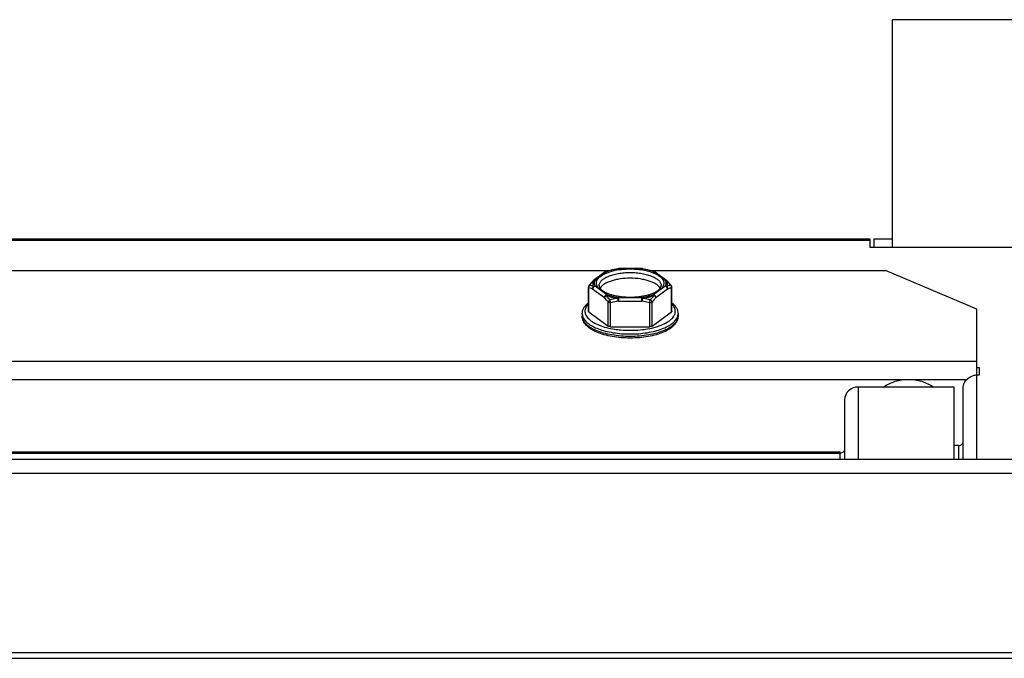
# Model space of a CAD drawing. Header units: millimetres. Extents: x -740 to 33545, y 5178 to 22494.
# Tile 76 of 256: x 9301.93 to 9312.72, y 6698.46 to 6705.45. Entities that reach past the tile are written whole.
import ezdxf

# ---------------------------------------------------------------- set-up
doc = ezdxf.new("R2010")
doc.units = ezdxf.units.MM
doc.header["$MEASUREMENT"] = 0
doc.layers.add('_IS_Centralki', color=3, linetype='Continuous', lineweight=30)

# ---------------------------------------------------------------- blocks, each defined once
blk = doc.blocks.new('Centrala_kuchnia')
at = {"layer": '_IS_Centralki', "linetype": 'Continuous'}
for p, q in [((16790.39, -2219.5), (16790.39, -1341)), ((16791.89, -2219.5), (16791.89, -1341)), ((16811.55, -2219.5), (16811.55, -1341)), ((16812.19, -2219.5), (16812.19, -1341)), ((16742.23, -1967.5), (16742.23, -2005.5)), ((16767.17, -1969), (16767.17, -2008)), ((16780.33, -1996), (16781.18, -1996)), ((16780.33, -1996.25), (16780.33, -1996)), ((16781.18, -1996), (16781.18, -1996.25)), ((16773.93, -1996.25), (16769.7, -2006.25)), ((16781.18, -1996.25), (16773.93, -1996.25)), ((16779.63, -2192.25), (16779.63, -1996.25)), ((16790.39, -1996.25), (16781.18, -1996.25)), ((16781.63, -2191.14), (16781.63, -1997.36)), ((16790.39, -1997.75), (16782.53, -1997.75)), ((16788.88, -1998.25), (16790.39, -1998.25)), ((16788.88, -1998.25), (16788.88, -1998.75)), ((16790.39, -1998.75), (16782.47, -1998.75)), ((16782.47, -1998.75), (16782.47, -2009.25)), ((16767.17, -2005.5), (16742.23, -2005.5)), ((16766.23, -2007.5), (16766.23, -2005.5)), ((16769.7, -2031.96), (16769.7, -2006.25)), ((16767.17, -2007.5), (16766.23, -2007.5)), ((16766.23, -2008), (16767.17, -2008)), ((16766.23, -2180.5), (16766.23, -2008)), ((16766.37, -2180.5), (16766.37, -2008)), ((16782.47, -2009.25), (16790.39, -2009.25)), ((16783.83, -2010.75), (16790.39, -2010.75)), ((16790.39, -2011.25), (16789.58, -2011.25)), ((16789.58, -2177.25), (16789.58, -2011.25)), ((16789.72, -2177.25), (16789.72, -2011.25)), ((16774.44, -2029), (16774.71, -2029)), ((16769.83, -2031.69), (16770.78, -2030.4)), ((16769.86, -2031.51), (16770.81, -2030.22)), ((16772.34, -2031.69), (16771.4, -2030.4)), ((16774.17, -2029.68), (16771.55, -2029.68)), ((16774.23, -2029.72), (16771.61, -2029.72)), ((16772.68, -2031.43), (16771.73, -2030.14)), ((16775.8, -2031.85), (16774.23, -2029.72)), ((16769.82, -2031.59), (16769.83, -2031.58)), ((16775.8, -2031.85), (16773.17, -2031.85)), ((16775.86, -2032.11), (16773.24, -2032.11)), ((16775.86, -2036.39), (16775.86, -2032.11)), ((16769.5, -2032.91), (16769.5, -2032.96)), ((16769.53, -2032.96), (16769.5, -2032.96)), ((16769.5, -2032.96), (16769.5, -2035.54)), ((16769.53, -2032.96), (16769.53, -2035.54)), ((16773.05, -2032.96), (16772.65, -2032.96)), ((16772.65, -2035.54), (16772.65, -2032.96)), ((16773.05, -2035.54), (16773.05, -2032.96)), ((16769.5, -2035.54), (16769.53, -2035.54)), ((16769.5, -2035.59), (16769.5, -2035.54)), ((16772.65, -2035.54), (16773.05, -2035.54)), ((16769.7, -2151.96), (16769.7, -2036.54)), ((16769.83, -2036.91), (16769.82, -2036.91)), ((16769.83, -2036.81), (16770.78, -2038.1)), ((16769.83, -2036.91), (16769.83, -2036.91)), ((16769.86, -2036.98), (16770.81, -2038.28)), ((16771.4, -2038.1), (16772.34, -2036.81)), ((16771.73, -2038.36), (16772.68, -2037.07)), ((16775.8, -2036.65), (16773.17, -2036.65)), ((16775.86, -2036.39), (16773.24, -2036.39)), ((16774.23, -2038.78), (16775.8, -2036.65)), ((16774.17, -2038.82), (16771.55, -2038.82)), ((16774.23, -2038.78), (16771.61, -2038.78)), ((16774.44, -2039.5), (16774.71, -2039.5))]:
    blk.add_line(p, q, dxfattribs=at)
for points in [[(16771.36, -2029.74), (16771.27, -2029.81), (16771.17, -2029.89), (16771.08, -2029.98), (16770.99, -2030.05), (16770.9, -2030.13), (16770.85, -2030.18)], [(16769.83, -2031.58), (16769.81, -2031.63), (16769.79, -2031.69), (16769.76, -2031.76), (16769.76, -2031.78)], [(16769.76, -2036.72), (16769.76, -2036.74), (16769.79, -2036.81), (16769.81, -2036.87), (16769.83, -2036.92)], [(16770.85, -2038.32), (16770.9, -2038.37), (16770.99, -2038.45), (16771.08, -2038.53), (16771.17, -2038.61), (16771.28, -2038.69), (16771.36, -2038.76)]]:
    blk.add_lwpolyline(points, dxfattribs=at)
for centre, radius, start, end in [((16782.83, -1996.25), 1.65, 180.0182, 188.2945), ((16782.82, -1996.25), 1.64, 188.2725, 195.4457), ((16771.05, -2030.4), 0.3, 132.8932, 143.7806), ((16775.38, -2035.25), 6.78, 131.7864, 132.4598), ((16771.55, -2029.98), 0.3, 90, 128.5125), ((16775.13, -2033.51), 5.64, 162.0815, 162.235), ((16774.81, -2033.41), 5.3, 160.0044, 162.108), ((16772.48, -2032.62), 2.85, 161.9707, 162.8458), ((16772.47, -2032.61), 2.84, 161.3305, 161.9706), ((16772.43, -2032.6), 2.8, 158.9144, 161.3352), ((16774.54, -2033.4), 5.01, 160.0104, 161.1933), ((16770.11, -2031.69), 0.3, 143.7726, 158.8634), ((16770.04, -2031.63), 0.209, 167.0813, 174.8636), ((16770.01, -2031.62), 0.186, 143.7906, 152.9242), ((16775.23, -2033.54), 5.75, 162.2364, 162.8514), ((16774.93, -2033.53), 5.42, 162.0252, 162.2519), ((16774.79, -2033.49), 5.28, 161.1902, 162.028), ((16765.85, -2034.14), 10.41, 6.9001, 8.7227), ((16769.53, -2032.92), 0.027, 171.6142, 176.944), ((16777.46, -2034.13), 8.02, 171.3119, 171.5952), ((16769.53, -2035.58), 0.027, 182.7321, 188.3803), ((16777.47, -2034.37), 8.03, 188.4048, 188.6881), ((16765.94, -2034.38), 10.32, 351.2695, 353.1473), ((16775.22, -2034.96), 5.74, 197.1457, 197.7552), ((16775.12, -2034.99), 5.63, 197.7566, 197.9058), ((16772.46, -2035.89), 2.83, 197.1465, 198.2751), ((16774.87, -2035.07), 5.37, 197.8968, 199.967), ((16774.93, -2034.96), 5.42, 197.7537, 197.9788), ((16774.8, -2035), 5.29, 197.9763, 198.8002), ((16772.44, -2035.9), 2.81, 198.276, 198.7446), ((16772.42, -2035.91), 2.78, 198.7422, 201.075), ((16774.56, -2035.09), 5.03, 198.797, 199.9897), ((16769.92, -2036.87), 0.107, 188.8893, 197.2462), ((16770.04, -2036.87), 0.21, 183.9346, 193.7883), ((16770.11, -2036.81), 0.3, 200.9127, 216.217), ((16770.02, -2036.87), 0.195, 193.8131, 204.0559), ((16770.01, -2036.87), 0.187, 204.1209, 212.7629), ((16770.01, -2036.87), 0.186, 212.7785, 216.1943), ((16775.25, -2033.39), 6.59, 227.5371, 228.2345), ((16773.99, -2039.3), 2.75, 157.5824, 166.8565), ((16771.05, -2038.1), 0.3, 216.2069, 227.1355), ((16770.95, -2038.22), 0.143, 223.6832, 227.1045), ((16771.55, -2038.52), 0.3, 231.4876, 270)]:
    blk.add_arc(centre, radius, start, end, dxfattribs=at)
for points, knots in [([(16782.53, -1997.75), (16782.25, -1997.75), (16781.64, -1997.52), (16781.32, -1996.98), (16781.23, -1996.69)], [0, 0, 0, 0, 0.485706, 1, 1, 1, 1]), ([(16788.88, -1998.25), (16788.88, -1998.12), (16788.79, -1997.87), (16788.54, -1997.75), (16788.43, -1997.75)], [0, 0, 0, 0, 0.517356, 1, 1, 1, 1]), ([(16782.47, -2006.49), (16782.2, -2006.1), (16781.77, -2005.21), (16781.56, -2003.75), (16781.77, -2002.29), (16782.2, -2001.4), (16782.47, -2001.01)], [0, 0, 0, 0, 0.247762, 0.5, 0.752238, 1, 1, 1, 1]), ([(16782.47, -2009.25), (16782.47, -2009.63), (16782.73, -2010.39), (16783.48, -2010.75), (16783.83, -2010.75)], [0, 0, 0, 0, 0.517356, 1, 1, 1, 1]), ([(16789.27, -2010.75), (16789.39, -2010.75), (16789.64, -2010.87), (16789.72, -2011.12), (16789.72, -2011.25)], [0, 0, 0, 0, 0.482639, 1, 1, 1, 1]), ([(16773.24, -2029.67), (16773.32, -2029.57), (16773.49, -2029.39), (16773.78, -2029.17), (16774.1, -2029.03), (16774.33, -2029), (16774.44, -2029)], [0, 0, 0, 0, 0.271752, 0.524748, 0.765078, 1, 1, 1, 1]), ([(16776.14, -2032.56), (16776.09, -2032.26), (16775.98, -2031.68), (16775.73, -2030.89), (16775.42, -2030.23), (16775.1, -2029.79), (16774.83, -2029.54), (16774.62, -2029.41), (16774.41, -2029.32), (16774.19, -2029.29), (16773.98, -2029.31), (16773.68, -2029.41), (16773.49, -2029.56), (16773.37, -2029.68)], [0, 0, 0, 0, 0.184698, 0.352599, 0.499416, 0.62302, 0.676526, 0.725219, 0.770221, 0.81311, 0.855786, 0.900185, 1, 1, 1, 1]), ([(16774.7, -2029.04), (16774.68, -2029.03), (16774.6, -2029.01), (16774.51, -2029), (16774.44, -2029)], [0, 0, 0, 0, 0.253696, 1, 1, 1, 1]), ([(16776.66, -2034.25), (16776.66, -2033.93), (16776.64, -2033.31), (16776.53, -2032.4), (16776.36, -2031.55), (16776.13, -2030.79), (16775.84, -2030.13), (16775.51, -2029.61), (16775.13, -2029.23), (16774.84, -2029.08), (16774.7, -2029.04)], [0, 0, 0, 0, 0.162442, 0.320551, 0.470177, 0.607639, 0.730029, 0.835627, 0.924582, 1, 1, 1, 1]), ([(16774.71, -2029), (16774.79, -2029), (16774.94, -2029.02), (16775.16, -2029.1), (16775.37, -2029.22), (16775.66, -2029.47), (16775.99, -2029.91), (16776.31, -2030.56), (16776.58, -2031.36), (16776.78, -2032.26), (16776.91, -2033.23), (16776.93, -2033.91), (16776.93, -2034.25)], [0, 0, 0, 0, 0.035863, 0.073254, 0.113472, 0.157473, 0.258783, 0.37908, 0.517015, 0.66944, 0.832082, 1, 1, 1, 1]), ([(16774.71, -2029), (16774.8, -2029), (16774.98, -2029.02), (16775.34, -2029.14), (16775.65, -2029.38), (16775.93, -2029.68), (16776.2, -2030.05), (16776.49, -2030.62), (16776.76, -2031.41), (16776.96, -2032.3), (16777.08, -2033.25), (16777.11, -2033.91), (16777.11, -2034.25)], [0, 0, 0, 0, 0.043049, 0.086589, 0.178594, 0.228784, 0.282455, 0.401192, 0.535148, 0.682172, 0.838619, 1, 1, 1, 1]), ([(16770.31, -2031.05), (16770.36, -2030.97), (16770.48, -2030.83), (16770.67, -2030.67), (16770.88, -2030.57), (16771.02, -2030.55), (16771.09, -2030.55)], [0, 0, 0, 0, 0.294131, 0.553289, 0.784569, 1, 1, 1, 1]), ([(16770.78, -2030.4), (16770.77, -2030.37), (16770.77, -2030.3), (16770.79, -2030.25), (16770.81, -2030.22)], [0, 0, 0, 0, 0.517812, 1, 1, 1, 1]), ([(16770.81, -2030.25), (16770.8, -2030.26), (16770.78, -2030.31), (16770.78, -2030.36), (16770.78, -2030.4)], [0, 0, 0, 0, 0.245625, 1, 1, 1, 1]), ([(16770.78, -2030.4), (16770.88, -2030.36), (16771.09, -2030.3), (16771.3, -2030.36), (16771.4, -2030.4)], [0, 0, 0, 0, 0.500001, 1, 1, 1, 1]), ([(16770.81, -2030.25), (16770.81, -2030.25), (16770.85, -2030.23), (16770.88, -2030.22), (16770.91, -2030.21)], [0, 0, 0, 0, 0.253814, 1, 1, 1, 1]), ([(16770.86, -2030.2), (16770.9, -2030.17), (16771.05, -2030.04), (16771.2, -2029.92), (16771.31, -2029.83)], [0, 0, 0, 0, 0.24468, 1, 1, 1, 1]), ([(16770.91, -2030.21), (16771, -2030.19), (16771.18, -2030.16), (16771.36, -2030.21), (16771.45, -2030.25)], [0, 0, 0, 0, 0.494629, 1, 1, 1, 1]), ([(16771.09, -2030.55), (16771.16, -2030.55), (16771.3, -2030.57), (16771.51, -2030.67), (16771.7, -2030.83), (16771.82, -2030.97), (16771.87, -2031.05)], [0, 0, 0, 0, 0.215421, 0.446695, 0.705858, 1, 1, 1, 1]), ([(16771.61, -2029.72), (16771.55, -2029.71), (16771.44, -2029.72), (16771.35, -2029.79), (16771.31, -2029.83)], [0, 0, 0, 0, 0.505399, 1, 1, 1, 1]), ([(16771.36, -2029.74), (16771.35, -2029.75), (16771.33, -2029.77), (16771.31, -2029.8), (16771.31, -2029.83)], [0, 0, 0, 0, 0.240176, 1, 1, 1, 1]), ([(16771.31, -2029.83), (16771.32, -2029.86), (16771.35, -2030.01), (16771.4, -2030.15), (16771.45, -2030.25)], [0, 0, 0, 0, 0.242983, 1, 1, 1, 1]), ([(16771.73, -2030.14), (16771.66, -2030.14), (16771.51, -2030.2), (16771.41, -2030.33), (16771.4, -2030.4)], [0, 0, 0, 0, 0.50252, 1, 1, 1, 1]), ([(16771.45, -2030.25), (16771.48, -2030.21), (16771.57, -2030.15), (16771.68, -2030.13), (16771.73, -2030.14)], [0, 0, 0, 0, 0.499813, 1, 1, 1, 1]), ([(16771.55, -2029.68), (16771.56, -2029.68), (16771.58, -2029.69), (16771.6, -2029.71), (16771.61, -2029.72)], [0, 0, 0, 0, 0.445419, 1, 1, 1, 1]), ([(16771.61, -2029.72), (16771.62, -2029.75), (16771.65, -2029.9), (16771.69, -2030.04), (16771.73, -2030.14)], [0, 0, 0, 0, 0.243861, 1, 1, 1, 1]), ([(16774.17, -2029.68), (16774.18, -2029.68), (16774.21, -2029.69), (16774.23, -2029.71), (16774.23, -2029.72)], [0, 0, 0, 0, 0.445285, 1, 1, 1, 1]), ([(16769.53, -2034.25), (16769.53, -2033.93), (16769.56, -2033.31), (16769.71, -2032.43), (16769.95, -2031.67), (16770.18, -2031.23), (16770.31, -2031.05)], [0, 0, 0, 0, 0.287007, 0.558096, 0.799156, 1, 1, 1, 1]), ([(16769.82, -2031.64), (16769.82, -2031.64), (16769.82, -2031.62), (16769.82, -2031.61), (16769.82, -2031.59)], [0, 0, 0, 0, 0.259021, 1, 1, 1, 1]), ([(16769.83, -2031.69), (16769.83, -2031.69), (16769.82, -2031.67), (16769.82, -2031.66), (16769.82, -2031.64)], [0, 0, 0, 0, 0.262826, 1, 1, 1, 1]), ([(16769.83, -2031.61), (16769.83, -2031.62), (16769.83, -2031.65), (16769.83, -2031.67), (16769.83, -2031.69)], [0, 0, 0, 0, 0.243897, 1, 1, 1, 1]), ([(16771.36, -2037.65), (16771.31, -2037.65), (16771.22, -2037.64), (16771.02, -2037.57), (16770.78, -2037.39), (16770.54, -2037.06), (16770.33, -2036.64), (16770.15, -2036.12), (16770.02, -2035.54), (16769.94, -2034.91), (16769.91, -2034.25), (16769.94, -2033.59), (16770.02, -2032.96), (16770.15, -2032.38), (16770.33, -2031.86), (16770.54, -2031.44), (16770.78, -2031.11), (16771.02, -2030.93), (16771.22, -2030.86), (16771.31, -2030.85), (16771.36, -2030.85)], [0, 0, 0, 0, 0.017925, 0.036615, 0.078568, 0.129222, 0.189384, 0.258382, 0.334632, 0.415997, 0.500001, 0.584005, 0.66537, 0.74162, 0.810617, 0.870779, 0.921432, 0.963385, 0.982075, 1, 1, 1, 1]), ([(16771.64, -2030.95), (16771.56, -2031), (16771.4, -2031.14), (16771.19, -2031.41), (16771.01, -2031.76), (16770.85, -2032.17), (16770.72, -2032.64), (16770.59, -2033.34), (16770.53, -2034.25), (16770.59, -2035.16), (16770.72, -2035.86), (16770.85, -2036.33), (16771.01, -2036.74), (16771.19, -2037.09), (16771.4, -2037.36), (16771.56, -2037.5), (16771.64, -2037.55)], [0, 0, 0, 0, 0.040365, 0.087702, 0.14249, 0.204378, 0.272464, 0.345481, 0.499995, 0.654509, 0.727528, 0.795615, 0.857504, 0.912295, 0.959634, 1, 1, 1, 1]), ([(16771.36, -2037.65), (16771.39, -2037.65), (16771.45, -2037.64), (16771.55, -2037.61), (16771.65, -2037.54), (16771.82, -2037.4), (16772.01, -2037.13), (16772.22, -2036.71), (16772.39, -2036.19), (16772.53, -2035.58), (16772.61, -2034.93), (16772.63, -2034.25), (16772.61, -2033.57), (16772.53, -2032.91), (16772.39, -2032.31), (16772.22, -2031.79), (16772.01, -2031.37), (16771.82, -2031.1), (16771.65, -2030.96), (16771.55, -2030.89), (16771.45, -2030.86), (16771.39, -2030.85), (16771.36, -2030.85)], [0, 0, 0, 0, 0.011346, 0.024457, 0.040311, 0.059459, 0.108159, 0.169762, 0.242283, 0.323311, 0.410171, 0.499997, 0.589822, 0.676683, 0.757712, 0.830234, 0.891838, 0.94054, 0.959688, 0.975543, 0.988654, 1, 1, 1, 1]), ([(16771.87, -2031.05), (16772, -2031.23), (16772.23, -2031.67), (16772.47, -2032.43), (16772.62, -2033.31), (16772.65, -2033.93), (16772.65, -2034.25)], [0, 0, 0, 0, 0.200843, 0.441903, 0.712992, 1, 1, 1, 1]), ([(16772.34, -2031.69), (16772.36, -2031.62), (16772.46, -2031.49), (16772.6, -2031.43), (16772.68, -2031.43)], [0, 0, 0, 0, 0.497768, 1, 1, 1, 1]), ([(16772.43, -2031.59), (16772.42, -2031.6), (16772.39, -2031.63), (16772.36, -2031.66), (16772.34, -2031.69)], [0, 0, 0, 0, 0.272927, 1, 1, 1, 1]), ([(16772.65, -2032.96), (16772.62, -2032.73), (16772.54, -2032.31), (16772.42, -2031.89), (16772.34, -2031.69)], [0, 0, 0, 0, 0.520971, 1, 1, 1, 1]), ([(16772.68, -2031.43), (16772.66, -2031.43), (16772.62, -2031.44), (16772.58, -2031.46), (16772.53, -2031.49), (16772.48, -2031.53), (16772.45, -2031.57), (16772.43, -2031.59)], [0, 0, 0, 0, 0.230044, 0.350933, 0.477005, 0.737126, 1, 1, 1, 1]), ([(16772.43, -2031.59), (16772.51, -2031.67), (16772.67, -2031.82), (16772.84, -2031.97), (16772.93, -2032.04)], [0, 0, 0, 0, 0.491866, 1, 1, 1, 1]), ([(16772.75, -2032.91), (16772.71, -2032.67), (16772.63, -2032.23), (16772.5, -2031.8), (16772.43, -2031.59)], [0, 0, 0, 0, 0.521013, 1, 1, 1, 1]), ([(16772.68, -2031.43), (16772.72, -2031.47), (16772.88, -2031.61), (16773.04, -2031.75), (16773.17, -2031.85)], [0, 0, 0, 0, 0.243647, 1, 1, 1, 1]), ([(16769.5, -2032.91), (16769.51, -2032.82), (16769.57, -2032.46), (16769.66, -2032.11), (16769.74, -2031.85)], [0, 0, 0, 0, 0.259969, 1, 1, 1, 1]), ([(16769.77, -2031.88), (16769.74, -2031.96), (16769.64, -2032.3), (16769.57, -2032.65), (16769.53, -2032.92)], [0, 0, 0, 0, 0.237639, 1, 1, 1, 1]), ([(16772.93, -2032.04), (16772.91, -2032.11), (16772.84, -2032.4), (16772.78, -2032.69), (16772.75, -2032.91)], [0, 0, 0, 0, 0.249609, 1, 1, 1, 1]), ([(16773.17, -2031.85), (16773.12, -2031.86), (16773.05, -2031.9), (16772.98, -2031.97), (16772.94, -2032.01), (16772.93, -2032.04)], [0, 0, 0, 0, 0.467931, 0.731959, 1, 1, 1, 1]), ([(16773.24, -2032.11), (16773.21, -2032.1), (16773.14, -2032.09), (16773.04, -2032.06), (16772.96, -2032.05), (16772.93, -2032.04)], [0, 0, 0, 0, 0.254785, 0.650029, 1, 1, 1, 1]), ([(16773.24, -2032.11), (16773.18, -2032.32), (16773.12, -2032.6), (16773.06, -2032.89), (16773.05, -2032.96)], [0, 0, 0, 0, 0.749626, 1, 1, 1, 1]), ([(16773.17, -2031.85), (16773.2, -2031.89), (16773.23, -2031.97), (16773.24, -2032.06), (16773.24, -2032.11)], [0, 0, 0, 0, 0.441222, 1, 1, 1, 1]), ([(16775.8, -2031.85), (16775.82, -2031.89), (16775.85, -2031.97), (16775.86, -2032.06), (16775.86, -2032.11)], [0, 0, 0, 0, 0.441245, 1, 1, 1, 1]), ([(16769.5, -2032.91), (16769.5, -2032.92), (16769.5, -2032.93), (16769.51, -2032.94), (16769.52, -2032.95)], [0, 0, 0, 0, 0.213783, 1, 1, 1, 1]), ([(16772.65, -2032.96), (16772.66, -2032.95), (16772.7, -2032.93), (16772.73, -2032.91), (16772.75, -2032.91)], [0, 0, 0, 0, 0.439169, 1, 1, 1, 1]), ([(16772.75, -2032.91), (16772.77, -2032.91), (16772.87, -2032.92), (16772.97, -2032.94), (16773.05, -2032.96)], [0, 0, 0, 0, 0.229304, 1, 1, 1, 1]), ([(16776.26, -2034.25), (16776.26, -2034.13), (16776.26, -2033.68), (16776.22, -2033.22), (16776.18, -2032.89)], [0, 0, 0, 0, 0.252518, 1, 1, 1, 1]), ([(16770.31, -2037.45), (16770.18, -2037.27), (16769.95, -2036.83), (16769.71, -2036.07), (16769.56, -2035.19), (16769.53, -2034.57), (16769.53, -2034.25)], [0, 0, 0, 0, 0.200844, 0.441904, 0.712993, 1, 1, 1, 1]), ([(16772.65, -2034.25), (16772.65, -2034.57), (16772.62, -2035.19), (16772.47, -2036.07), (16772.23, -2036.83), (16772, -2037.27), (16771.87, -2037.45)], [0, 0, 0, 0, 0.287003, 0.558094, 0.799152, 1, 1, 1, 1]), ([(16774.7, -2039.46), (16774.84, -2039.42), (16775.13, -2039.27), (16775.51, -2038.89), (16775.84, -2038.37), (16776.13, -2037.71), (16776.36, -2036.95), (16776.53, -2036.1), (16776.64, -2035.19), (16776.66, -2034.57), (16776.66, -2034.25)], [0, 0, 0, 0, 0.075415, 0.164365, 0.26996, 0.392349, 0.529812, 0.679441, 0.837554, 1, 1, 1, 1]), ([(16776.93, -2034.25), (16776.93, -2034.59), (16776.91, -2035.26), (16776.78, -2036.24), (16776.58, -2037.14), (16776.31, -2037.94), (16775.99, -2038.59), (16775.66, -2039.03), (16775.37, -2039.27), (16775.16, -2039.4), (16774.94, -2039.48), (16774.79, -2039.5), (16774.71, -2039.5)], [0, 0, 0, 0, 0.167918, 0.33056, 0.482985, 0.62092, 0.741217, 0.842527, 0.886528, 0.926746, 0.964137, 1, 1, 1, 1]), ([(16777.11, -2034.25), (16777.11, -2034.58), (16777.08, -2035.24), (16776.96, -2036.2), (16776.76, -2037.09), (16776.49, -2037.88), (16776.2, -2038.45), (16775.93, -2038.82), (16775.65, -2039.12), (16775.34, -2039.36), (16774.98, -2039.48), (16774.8, -2039.5), (16774.71, -2039.5)], [0, 0, 0, 0, 0.161382, 0.317829, 0.464854, 0.598809, 0.717547, 0.771217, 0.821407, 0.91341, 0.956952, 1, 1, 1, 1]), ([(16776.18, -2035.61), (16776.2, -2035.5), (16776.24, -2035.04), (16776.26, -2034.59), (16776.26, -2034.25)], [0, 0, 0, 0, 0.24662, 1, 1, 1, 1]), ([(16769.53, -2035.54), (16769.52, -2035.55), (16769.51, -2035.55), (16769.51, -2035.56), (16769.5, -2035.57)], [0, 0, 0, 0, 0.28578, 1, 1, 1, 1]), ([(16769.5, -2035.57), (16769.5, -2035.57), (16769.5, -2035.57), (16769.5, -2035.58), (16769.5, -2035.58)], [0, 0, 0, 0, 0.270523, 1, 1, 1, 1]), ([(16769.74, -2036.65), (16769.71, -2036.57), (16769.61, -2036.22), (16769.54, -2035.86), (16769.5, -2035.59)], [0, 0, 0, 0, 0.239343, 1, 1, 1, 1]), ([(16769.53, -2035.58), (16769.55, -2035.67), (16769.6, -2036.02), (16769.69, -2036.37), (16769.77, -2036.62)], [0, 0, 0, 0, 0.26153, 1, 1, 1, 1]), ([(16772.34, -2036.81), (16772.42, -2036.61), (16772.54, -2036.19), (16772.62, -2035.77), (16772.65, -2035.54)], [0, 0, 0, 0, 0.479012, 1, 1, 1, 1]), ([(16772.43, -2036.91), (16772.5, -2036.7), (16772.63, -2036.27), (16772.71, -2035.83), (16772.75, -2035.59)], [0, 0, 0, 0, 0.479036, 1, 1, 1, 1]), ([(16772.75, -2035.59), (16772.73, -2035.59), (16772.7, -2035.57), (16772.66, -2035.55), (16772.65, -2035.54)], [0, 0, 0, 0, 0.560756, 1, 1, 1, 1]), ([(16773.05, -2035.54), (16773.03, -2035.54), (16772.99, -2035.55), (16772.94, -2035.57), (16772.88, -2035.57), (16772.82, -2035.58), (16772.77, -2035.59), (16772.75, -2035.59)], [0, 0, 0, 0, 0.251378, 0.383546, 0.515357, 0.770706, 1, 1, 1, 1]), ([(16772.75, -2035.59), (16772.76, -2035.67), (16772.81, -2035.96), (16772.88, -2036.25), (16772.93, -2036.46)], [0, 0, 0, 0, 0.250431, 1, 1, 1, 1]), ([(16773.05, -2035.54), (16773.06, -2035.61), (16773.12, -2035.9), (16773.18, -2036.18), (16773.24, -2036.39)], [0, 0, 0, 0, 0.250373, 1, 1, 1, 1]), ([(16773.37, -2038.82), (16773.49, -2038.94), (16773.68, -2039.09), (16773.98, -2039.19), (16774.19, -2039.21), (16774.41, -2039.18), (16774.62, -2039.09), (16774.83, -2038.96), (16775.1, -2038.71), (16775.42, -2038.26), (16775.73, -2037.61), (16775.98, -2036.82), (16776.09, -2036.24), (16776.14, -2035.94)], [0, 0, 0, 0, 0.099796, 0.14419, 0.186864, 0.229753, 0.274758, 0.323455, 0.376966, 0.500579, 0.647401, 0.815304, 1, 1, 1, 1]), ([(16769.82, -2036.86), (16769.82, -2036.85), (16769.82, -2036.84), (16769.83, -2036.82), (16769.83, -2036.81)], [0, 0, 0, 0, 0.237907, 1, 1, 1, 1]), ([(16769.83, -2036.81), (16769.83, -2036.81), (16769.83, -2036.84), (16769.83, -2036.86), (16769.83, -2036.88)], [0, 0, 0, 0, 0.256478, 1, 1, 1, 1]), ([(16772.34, -2036.81), (16772.35, -2036.82), (16772.37, -2036.85), (16772.4, -2036.88), (16772.43, -2036.91)], [0, 0, 0, 0, 0.227443, 1, 1, 1, 1]), ([(16772.68, -2037.07), (16772.6, -2037.07), (16772.46, -2037.01), (16772.36, -2036.88), (16772.34, -2036.81)], [0, 0, 0, 0, 0.50252, 1, 1, 1, 1]), ([(16772.93, -2036.46), (16772.88, -2036.5), (16772.71, -2036.64), (16772.55, -2036.79), (16772.43, -2036.91)], [0, 0, 0, 0, 0.255968, 1, 1, 1, 1]), ([(16772.43, -2036.91), (16772.44, -2036.93), (16772.51, -2037), (16772.61, -2037.06), (16772.68, -2037.07)], [0, 0, 0, 0, 0.266038, 1, 1, 1, 1]), ([(16773.17, -2036.65), (16773.13, -2036.68), (16772.96, -2036.82), (16772.8, -2036.96), (16772.68, -2037.07)], [0, 0, 0, 0, 0.255957, 1, 1, 1, 1]), ([(16773.24, -2036.39), (16773.21, -2036.39), (16773.14, -2036.41), (16773.04, -2036.44), (16772.96, -2036.45), (16772.93, -2036.46)], [0, 0, 0, 0, 0.254785, 0.650029, 1, 1, 1, 1]), ([(16773.17, -2036.65), (16773.12, -2036.64), (16773.05, -2036.6), (16772.98, -2036.53), (16772.94, -2036.48), (16772.93, -2036.46)], [0, 0, 0, 0, 0.467931, 0.731959, 1, 1, 1, 1]), ([(16773.24, -2036.39), (16773.24, -2036.44), (16773.23, -2036.53), (16773.2, -2036.61), (16773.17, -2036.65)], [0, 0, 0, 0, 0.558777, 1, 1, 1, 1]), ([(16775.86, -2036.39), (16775.86, -2036.44), (16775.85, -2036.53), (16775.82, -2036.61), (16775.8, -2036.65)], [0, 0, 0, 0, 0.558755, 1, 1, 1, 1]), ([(16771.09, -2037.95), (16771.02, -2037.95), (16770.88, -2037.93), (16770.67, -2037.83), (16770.48, -2037.67), (16770.36, -2037.53), (16770.31, -2037.45)], [0, 0, 0, 0, 0.21542, 0.446693, 0.705857, 1, 1, 1, 1]), ([(16770.81, -2038.28), (16770.79, -2038.25), (16770.77, -2038.19), (16770.77, -2038.13), (16770.78, -2038.1)], [0, 0, 0, 0, 0.482235, 1, 1, 1, 1]), ([(16770.78, -2038.1), (16770.78, -2038.11), (16770.78, -2038.16), (16770.79, -2038.21), (16770.81, -2038.25)], [0, 0, 0, 0, 0.25595, 1, 1, 1, 1]), ([(16771.4, -2038.1), (16771.3, -2038.14), (16771.09, -2038.19), (16770.88, -2038.14), (16770.78, -2038.1)], [0, 0, 0, 0, 0.500001, 1, 1, 1, 1]), ([(16770.91, -2038.29), (16770.9, -2038.28), (16770.87, -2038.27), (16770.83, -2038.26), (16770.8, -2038.25)], [0, 0, 0, 0, 0.24654, 1, 1, 1, 1]), ([(16771.45, -2038.25), (16771.36, -2038.29), (16771.18, -2038.33), (16771, -2038.31), (16770.91, -2038.29)], [0, 0, 0, 0, 0.5054, 1, 1, 1, 1]), ([(16771.87, -2037.45), (16771.82, -2037.53), (16771.7, -2037.67), (16771.51, -2037.83), (16771.3, -2037.93), (16771.16, -2037.95), (16771.09, -2037.95)], [0, 0, 0, 0, 0.294143, 0.553307, 0.78458, 1, 1, 1, 1]), ([(16771.4, -2038.1), (16771.41, -2038.17), (16771.51, -2038.3), (16771.66, -2038.36), (16771.73, -2038.36)], [0, 0, 0, 0, 0.497768, 1, 1, 1, 1]), ([(16771.73, -2038.36), (16771.71, -2038.36), (16771.65, -2038.36), (16771.57, -2038.34), (16771.5, -2038.3), (16771.46, -2038.27), (16771.45, -2038.25)], [0, 0, 0, 0, 0.246439, 0.499972, 0.752416, 1, 1, 1, 1]), ([(16771.31, -2038.67), (16771.27, -2038.64), (16771.12, -2038.52), (16770.97, -2038.4), (16770.86, -2038.3)], [0, 0, 0, 0, 0.255212, 1, 1, 1, 1]), ([(16771.61, -2038.78), (16771.55, -2038.79), (16771.44, -2038.78), (16771.35, -2038.71), (16771.31, -2038.67)], [0, 0, 0, 0, 0.5054, 1, 1, 1, 1]), ([(16771.36, -2038.76), (16771.35, -2038.75), (16771.33, -2038.73), (16771.31, -2038.7), (16771.31, -2038.67)], [0, 0, 0, 0, 0.240176, 1, 1, 1, 1]), ([(16771.61, -2038.78), (16771.6, -2038.79), (16771.58, -2038.81), (16771.56, -2038.82), (16771.55, -2038.82)], [0, 0, 0, 0, 0.554643, 1, 1, 1, 1]), ([(16771.73, -2038.36), (16771.72, -2038.4), (16771.67, -2038.53), (16771.63, -2038.68), (16771.61, -2038.78)], [0, 0, 0, 0, 0.257041, 1, 1, 1, 1]), ([(16774.44, -2039.5), (16774.33, -2039.5), (16774.1, -2039.47), (16773.78, -2039.33), (16773.49, -2039.11), (16773.32, -2038.93), (16773.24, -2038.83)], [0, 0, 0, 0, 0.234922, 0.47525, 0.728249, 1, 1, 1, 1]), ([(16774.23, -2038.78), (16774.23, -2038.79), (16774.21, -2038.81), (16774.18, -2038.82), (16774.17, -2038.82)], [0, 0, 0, 0, 0.554715, 1, 1, 1, 1]), ([(16774.44, -2039.5), (16774.46, -2039.5), (16774.55, -2039.5), (16774.64, -2039.48), (16774.7, -2039.46)], [0, 0, 0, 0, 0.247849, 1, 1, 1, 1])]:
    blk.add_open_spline(points, degree=3, knots=knots, dxfattribs=at)
for points in [[(16770.82, -2030.22), (16770.81, -2030.23), (16770.81, -2030.24), (16770.81, -2030.25)], [(16770.85, -2030.18), (16770.83, -2030.19), (16770.82, -2030.21), (16770.82, -2030.22)], [(16771.4, -2030.4), (16771.4, -2030.35), (16771.42, -2030.3), (16771.45, -2030.25)], [(16769.85, -2031.54), (16769.84, -2031.55), (16769.84, -2031.57), (16769.83, -2031.58)], [(16769.52, -2032.95), (16769.52, -2032.95), (16769.52, -2032.95), (16769.53, -2032.96)], [(16769.82, -2036.89), (16769.82, -2036.88), (16769.82, -2036.87), (16769.82, -2036.86)], [(16770.81, -2038.25), (16770.81, -2038.26), (16770.81, -2038.27), (16770.82, -2038.28)], [(16771.45, -2038.25), (16771.42, -2038.2), (16771.4, -2038.15), (16771.4, -2038.1)], [(16770.82, -2038.28), (16770.83, -2038.3), (16770.83, -2038.31), (16770.84, -2038.31)]]:
    blk.add_open_spline(points, degree=3, dxfattribs=at)

msp = doc.modelspace()

# ---------------------------------------------------------------- block references
at = {"layer": '_IS_Centralki', "color": 7, "lineweight": 5, "xscale": 0.1, "yscale": 0.1, "zscale": 0.1, "rotation": 270}
msp.add_blockref('Centrala_kuchnia', (9512.043, 8379.678), dxfattribs=at)

doc.saveas('drawing.dxf')
